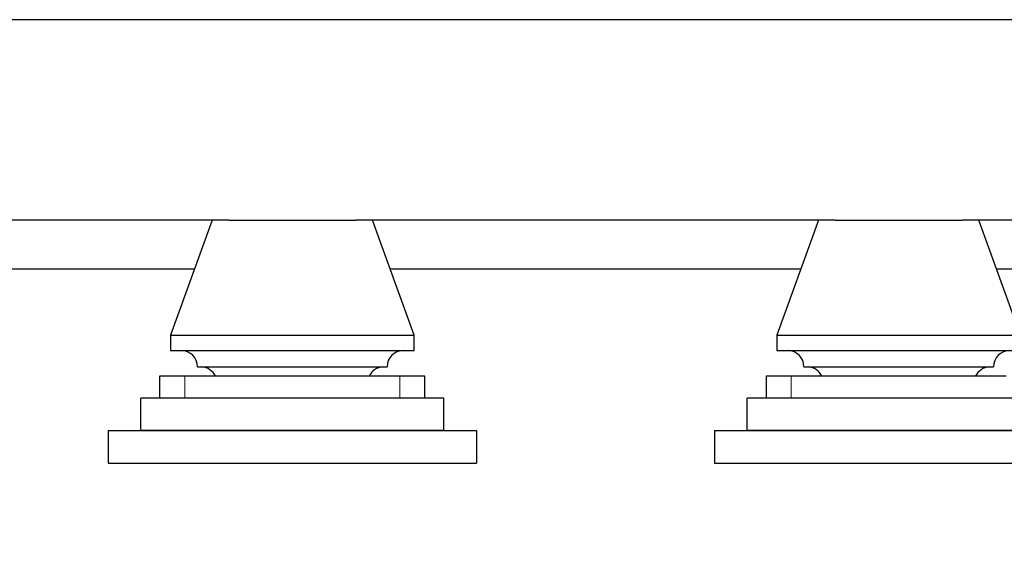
# Model space of a CAD drawing. Header units: inches. Extents: x 0 to 23760, y -13 to 16800.
# Tile 99 of 256: x 2573 to 3482, y 11573 to 12079. Entities that reach past the tile are written whole.
import ezdxf

# ---------------------------------------------------------------- set-up
doc = ezdxf.new("R2010")
doc.units = ezdxf.units.IN
doc.layers.add('1', color=7, linetype='Continuous', true_color=0xffffff)
doc.layers.add('254', color=7, linetype='Continuous', true_color=0xffffff)
doc.styles.add('latin_extended', font='simplex.shx')
doc.dimstyles.get("Standard").update_dxf_attribs({"dimtxt": 0.18, "dimasz": 0.18, "dimexe": 0.18, "dimexo": 0.0625, "dimgap": 0.09, "dimtad": 0, "dimtih": 1, "dimtoh": 1, "dimdec": 4, "dimzin": 0, "dimdsep": 46, "dimtxsty": 'Standard', "dimcen": 0.09, "dimadec": 0, "dimazin": 0, "dimtfac": 1, "dimtdec": 4, "dimtofl": 0, "dimtmove": 0, "dimatfit": 3, "dimfxl": 1, "dimtolj": 1, "dimtzin": 0, "dimarcsym": 0})

# ---------------------------------------------------------------- blocks, each defined once
blk = doc.blocks.new('_U10')
at = {"layer": '254', "color": 3, "linetype": 'Continuous', "lineweight": 13, "transparency": 16777216}
for p, q in [((9362.6, 13712.33), (9362.6, 10536.69)), ((1122.93, 11976.33), (1122.93, 10536.69)), ((1262.93, 10576.69), (9222.6, 10576.69))]:
    blk.add_line(p, q, dxfattribs=at)
at = {"layer": '254', "color": 3, "transparency": 16777216}
for points in [[(1262.93, 10600.02), (1262.93, 10553.35), (1122.93, 10576.69)], [(9222.6, 10553.35), (9222.6, 10600.02), (9362.6, 10576.69)]]:
    blk.add_solid(points, dxfattribs=at)
at = {"layer": 'Defpoints', "color": 0, "transparency": 16777216}
for p in [(9362.6, 13752.33), (1122.93, 12016.33), (9362.6, 10576.69)]:
    blk.add_point(p, dxfattribs=at)
at = {"layer": '254', "color": 2, "lineweight": 13, "transparency": 16777216, "insert": (4996.1, 10786.69), "char_height": 140, "attachment_point": 1, "style": 'latin_extended'}
blk.add_mtext('\\A1;8240', dxfattribs=at)

msp = doc.modelspace()

# ---------------------------------------------------------------- linework, layer by layer
at = {"layer": '1', "color": 2, "linetype": 'Continuous', "lineweight": 25}
for p, q in [((6911.659, 12079.332), (2104.514, 12079.332)), ((2765.816, 11894.332), (2323.301, 11894.332)), ((2750.514, 11894.332), (2712.014, 11788.332)), ((2765.758, 11894.332), (2883.273, 11894.332)), ((3325.836, 11894.332), (2883.321, 11894.332)), ((2937.014, 11788.332), (2898.514, 11894.332)), ((3310.514, 11894.332), (3272.014, 11788.332)), ((3325.758, 11894.332), (3443.273, 11894.332)), ((4445.793, 11894.332), (3443.341, 11894.332)), ((3497.014, 11788.332), (3458.514, 11894.332)), ((2734.21, 11849.332), (2354.925, 11849.332)), ((3294.219, 11849.332), (2914.933, 11849.332)), ((4414.235, 11849.332), (3474.858, 11849.332)), ((2712.014, 11788.332), (2937.014, 11788.332)), ((2712.014, 11788.332), (2712.014, 11774.1)), ((2937.014, 11774.1), (2937.014, 11788.332)), ((3272.014, 11788.332), (3272.014, 11774.1)), ((3272.014, 11788.332), (3497.014, 11788.332)), ((2712.014, 11774.1), (2937.014, 11774.1)), ((3272.014, 11774.1), (3497.014, 11774.1)), ((2737.014, 11759.1), (2912.014, 11759.1)), ((3297.014, 11759.1), (3472.014, 11759.1)), ((2725.32, 11750.332), (2702.014, 11750.332)), ((2702.014, 11750.332), (2702.014, 11730.332)), ((2923.707, 11750.332), (2725.32, 11750.332)), ((2947.014, 11750.332), (2923.707, 11750.332)), ((2947.014, 11730.332), (2947.014, 11750.332)), ((3262.014, 11750.332), (3262.014, 11730.332)), ((3285.32, 11750.332), (3262.014, 11750.332)), ((3483.707, 11750.332), (3285.32, 11750.332)), ((2964.514, 11730.332), (2684.514, 11730.332)), ((2684.514, 11700.332), (2684.514, 11730.332)), ((2964.514, 11700.332), (2964.514, 11730.332)), ((3524.514, 11730.332), (3244.514, 11730.332)), ((3244.514, 11700.332), (3244.514, 11730.332)), ((2654.514, 11700.332), (2654.514, 11670.332)), ((2654.514, 11700.332), (2994.514, 11700.332)), ((2964.514, 11700.332), (2684.514, 11700.332)), ((2994.514, 11700.332), (2994.514, 11670.332)), ((3214.514, 11700.332), (3214.514, 11670.332)), ((3214.514, 11700.332), (3554.514, 11700.332)), ((3524.514, 11700.332), (3244.514, 11700.332)), ((2654.514, 11670.332), (2994.514, 11670.332)), ((3214.514, 11670.332), (3554.514, 11670.332))]:
    msp.add_line(p, q, dxfattribs=at)
at = {"layer": '1', "color": 110, "linetype": 'Continuous', "lineweight": 13}
for p, q in [((2725.32, 11730.332), (2725.32, 11750.332)), ((2923.707, 11730.332), (2923.707, 11750.332)), ((3285.32, 11730.332), (3285.32, 11750.332))]:
    msp.add_line(p, q, dxfattribs=at)
at = {"layer": '1', "color": 2, "linetype": 'Continuous', "lineweight": 25}
for centre, start, end in [((2722.014, 11759.1), 0, 90), ((2927.014, 11759.1), 90, 180), ((3282.014, 11759.1), 0, 90), ((3487.014, 11759.1), 90, 180), ((2739.849, 11744.146), 24.359101, 85.546788), ((2909.178, 11744.146), 94.453212, 155.640899), ((3299.849, 11744.146), 24.359101, 85.546788), ((3469.178, 11744.146), 94.453212, 155.640899)]:
    msp.add_arc(centre, 15, start, end, dxfattribs=at)

# ---------------------------------------------------------------- dimensions: what is measured, and where the dimension line sits
at = {"layer": '254', "color": 2, "linetype": 'Continuous', "lineweight": 13}
dim = msp.add_linear_dim(base=(9362.604, 10576.686), p1=(1122.932, 12016.332), p2=(9362.604, 13752.332), dimstyle='Standard', override={"dimscale": 40, "dimtxt": 3.5, "dimasz": 3.5, "dimexe": 1, "dimexo": 1, "dimgap": 1.75, "dimtad": 1, "dimtih": 1, "dimtoh": 0, "dimdec": 0, "dimlfac": 1, "dimzin": 8, "dimdsep": 46, "dimlunit": 2, "dimtxsty": 'latin_extended', "dimsah": 1, "dimse1": 0, "dimse2": 0, "dimsd1": 0, "dimsd2": 0, "dimclrd": 3, "dimclre": 3, "dimclrt": 2, "dimtol": 0, "dimtm": -0.1, "dimtfac": 0.714286, "dimtdec": 3, "dimtofl": 1, "dimtmove": 0, "dimtzin": 8, "dimlwd": 13, "dimlwe": 13}, dxfattribs=at)
dim.commit()
dim.dimension.update_dxf_attribs({"geometry": '_U10', "text_midpoint": (5242.768, 10576.686), "dimtype": 160})

doc.saveas('drawing.dxf')
